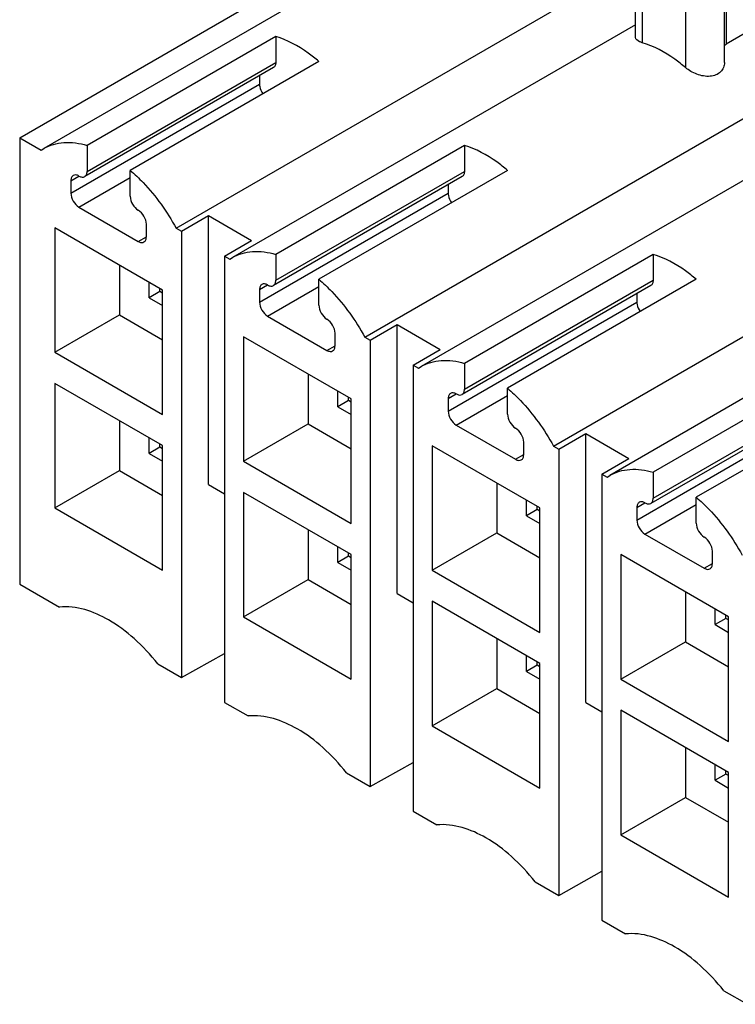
# Model space of a CAD drawing. Header units: inches. Extents: x 0 to 22, y 0 to 17.
# Tile 15 of 53: x 0.839 to 1.209, y 14.534 to 15.043. Entities that reach past the tile are written whole.
import ezdxf

# ---------------------------------------------------------------- set-up
doc = ezdxf.new("R2010")
doc.units = ezdxf.units.IN
doc.header["$LTSCALE"] = 1.21
doc.header["$MEASUREMENT"] = 0
doc.layers.get('0').update_dxf_attribs({"linetype": 'CONTINUOUS'})

msp = doc.modelspace()

# ---------------------------------------------------------------- linework, layer by layer
at = {"color": 7, "linetype": 'CONTINUOUS'}
for p, q in [((0.83908, 14.98184), (1.05972, 15.10923)), ((1.05972, 15.09651), (0.85155, 14.97631)), ((1.15716, 15.03362), (1.15716, 15.08808)), ((1.16062, 15.08326), (1.16062, 15.03093)), ((1.204, 15.08258), (1.204, 15.03026)), ((1.20305, 15.02076), (1.20305, 15.07522)), ((0.91987, 14.93519), (1.15716, 15.0722)), ((1.18289, 15.0704), (1.18289, 15.01807)), ((1.23022, 15.0454), (1.204, 15.03026)), ((1.15716, 15.04025), (0.94898, 14.92005)), ((0.97131, 15.03415), (0.87388, 14.97789)), ((0.97131, 15.03415), (0.97131, 15.02077)), ((1.20293, 15.02946), (1.204, 15.03026)), ((0.87388, 14.96451), (0.97131, 15.02077)), ((0.99359, 15.02129), (0.89615, 14.96503)), ((0.97009, 15.01806), (0.87266, 14.96181)), ((0.96296, 15.01395), (0.96296, 15.00952)), ((1.0173, 14.87893), (1.2546, 15.01594)), ((0.86553, 14.95326), (0.96296, 15.00952)), ((1.2546, 14.98399), (1.04642, 14.86379)), ((0.83908, 14.98184), (0.83908, 14.75142)), ((0.83908, 14.98184), (0.85016, 14.97544)), ((0.87388, 14.97789), (0.87388, 14.96451)), ((1.06875, 14.97789), (0.97131, 14.92163)), ((1.06875, 14.97789), (1.06875, 14.96451)), ((0.85016, 14.97544), (0.85155, 14.97631)), ((0.89615, 14.95165), (0.89615, 14.96503)), ((0.97131, 14.90825), (1.06875, 14.96451)), ((1.09102, 14.96503), (0.99359, 14.90877)), ((0.86553, 14.95969), (0.8697, 14.9621)), ((0.86553, 14.95969), (0.86553, 14.95326)), ((0.8697, 14.94603), (0.89615, 14.9613)), ((1.06753, 14.96181), (0.97009, 14.90555)), ((1.0604, 14.95769), (1.0604, 14.95326)), ((1.11474, 14.82267), (1.35203, 14.95968)), ((0.96296, 14.897), (1.0604, 14.95326)), ((0.8697, 14.94603), (0.90033, 14.92834)), ((0.9045, 14.93076), (0.9045, 14.93718)), ((0.9226, 14.93362), (0.93652, 14.94165)), ((0.93652, 14.80279), (0.93652, 14.94165)), ((0.93652, 14.94165), (0.95879, 14.92879)), ((0.85718, 14.93539), (0.85718, 14.8711)), ((0.91285, 14.90324), (0.85718, 14.93539)), ((0.91987, 14.93519), (0.9226, 14.93362)), ((0.9226, 14.93362), (0.9226, 14.7032)), ((0.90033, 14.92834), (0.9045, 14.93076)), ((0.94487, 14.92076), (0.95879, 14.92879)), ((1.35203, 14.92773), (1.14386, 14.80754)), ((0.97131, 14.92163), (0.97131, 14.90825)), ((1.16619, 14.92163), (1.06875, 14.86537)), ((1.16619, 14.92163), (1.16619, 14.90825)), ((0.94487, 14.92076), (0.94487, 14.69034)), ((0.94487, 14.92076), (0.9476, 14.91918)), ((0.9476, 14.91918), (0.94899, 14.92005)), ((0.89058, 14.9161), (0.89058, 14.89039)), ((0.90589, 14.89923), (0.90589, 14.90726)), ((0.99359, 14.89539), (0.99359, 14.90877)), ((1.06875, 14.85199), (1.16619, 14.90825)), ((1.18846, 14.90877), (1.09102, 14.85251)), ((0.91146, 14.90244), (0.90589, 14.89923)), ((0.91146, 14.90244), (0.91146, 14.90404)), ((0.91285, 14.90164), (0.91146, 14.90244)), ((0.91285, 14.83895), (0.91285, 14.90324)), ((0.96296, 14.90343), (0.96714, 14.90584)), ((0.96296, 14.90343), (0.96296, 14.897)), ((0.96714, 14.88977), (0.99359, 14.90504)), ((1.16496, 14.90555), (1.06753, 14.84929)), ((1.15784, 14.90143), (1.15784, 14.897)), ((0.90589, 14.89923), (0.91285, 14.89521)), ((1.0604, 14.84074), (1.15784, 14.897)), ((0.85718, 14.8711), (0.89058, 14.89039)), ((0.89058, 14.89039), (0.91285, 14.87753)), ((0.96714, 14.88977), (0.99776, 14.87209)), ((1.00194, 14.8745), (1.00194, 14.88093)), ((1.02003, 14.87736), (1.03395, 14.88539)), ((1.03395, 14.74653), (1.03395, 14.88539)), ((1.03395, 14.88539), (1.05622, 14.87253)), ((0.95461, 14.87913), (0.95461, 14.81484)), ((1.01029, 14.84698), (0.95461, 14.87913)), ((1.0173, 14.87893), (1.02003, 14.87736)), ((1.02003, 14.87736), (1.02003, 14.64694)), ((0.85718, 14.8711), (0.91285, 14.83895)), ((0.99776, 14.87209), (1.00194, 14.8745)), ((1.0423, 14.8645), (1.05622, 14.87253)), ((1.0423, 14.8645), (1.0423, 14.63408)), ((1.0423, 14.8645), (1.04503, 14.86292)), ((1.04503, 14.86292), (1.04642, 14.86379)), ((1.06875, 14.86537), (1.06875, 14.85199)), ((1.26362, 14.86537), (1.16619, 14.80911)), ((0.98802, 14.85984), (0.98802, 14.83413)), ((0.85718, 14.85503), (0.85718, 14.79074)), ((0.91285, 14.82288), (0.85718, 14.85503)), ((1.00333, 14.84297), (1.00333, 14.851)), ((1.09102, 14.83913), (1.09102, 14.85251)), ((1.16619, 14.79573), (1.26362, 14.85199)), ((1.28589, 14.85251), (1.18846, 14.79626)), ((1.0089, 14.84618), (1.00333, 14.84297)), ((1.0089, 14.84618), (1.0089, 14.84778)), ((1.01029, 14.84538), (1.0089, 14.84618)), ((1.01029, 14.78269), (1.01029, 14.84698)), ((1.0604, 14.84717), (1.06457, 14.84958)), ((1.0604, 14.84717), (1.0604, 14.84074)), ((1.06458, 14.83351), (1.09102, 14.84878)), ((1.2624, 14.84929), (1.16496, 14.79303)), ((1.00333, 14.84297), (1.01029, 14.83895)), ((1.15784, 14.78448), (1.25527, 14.84074)), ((0.89058, 14.83574), (0.89058, 14.81003)), ((0.95461, 14.81484), (0.98802, 14.83413)), ((0.98802, 14.83413), (1.01029, 14.82127)), ((1.06458, 14.83351), (1.0952, 14.81583)), ((0.90589, 14.81886), (0.90589, 14.8269)), ((1.11747, 14.8211), (1.13139, 14.82914)), ((1.13139, 14.69027), (1.13139, 14.82914)), ((1.13139, 14.82914), (1.15366, 14.81628)), ((0.91146, 14.82208), (0.90589, 14.81886)), ((0.91146, 14.82208), (0.91146, 14.82368)), ((0.91285, 14.82128), (0.91146, 14.82208)), ((0.91285, 14.75859), (0.91285, 14.82288)), ((1.05205, 14.82287), (1.05205, 14.75858)), ((1.10773, 14.79072), (1.05205, 14.82287)), ((1.09937, 14.81824), (1.09937, 14.82467)), ((1.11474, 14.82267), (1.11747, 14.8211)), ((1.11747, 14.8211), (1.11747, 14.59068)), ((0.90589, 14.81886), (0.91285, 14.81485)), ((0.95461, 14.81484), (1.01029, 14.78269)), ((1.0952, 14.81583), (1.09937, 14.81824)), ((1.13974, 14.80824), (1.15366, 14.81628)), ((0.85718, 14.79074), (0.89058, 14.81003)), ((0.89058, 14.81003), (0.91285, 14.79717)), ((1.13974, 14.80824), (1.13974, 14.57782)), ((1.13974, 14.80824), (1.14247, 14.80666)), ((1.14247, 14.80666), (1.14386, 14.80753)), ((1.16619, 14.80911), (1.16619, 14.79573)), ((0.93652, 14.80279), (0.94487, 14.79797)), ((1.08545, 14.80358), (1.08545, 14.77787)), ((0.95461, 14.79877), (0.95461, 14.73448)), ((1.01029, 14.76662), (0.95461, 14.79877)), ((1.10077, 14.78671), (1.10077, 14.79474)), ((1.18846, 14.78287), (1.18846, 14.79626)), ((0.85718, 14.79074), (0.91285, 14.75859)), ((1.10633, 14.78992), (1.10077, 14.78671)), ((1.10633, 14.78992), (1.10633, 14.79153)), ((1.10773, 14.78912), (1.10633, 14.78992)), ((1.10773, 14.72643), (1.10773, 14.79072)), ((1.15784, 14.79091), (1.16201, 14.79332)), ((1.15784, 14.79091), (1.15784, 14.78448)), ((1.16201, 14.77725), (1.18846, 14.79252)), ((1.10077, 14.78671), (1.10773, 14.78269)), ((0.98802, 14.77948), (0.98802, 14.75377)), ((1.05205, 14.75858), (1.08545, 14.77787)), ((1.08545, 14.77787), (1.10773, 14.76501)), ((1.16201, 14.77725), (1.19263, 14.75957)), ((1.00333, 14.76261), (1.00333, 14.77064)), ((1.0089, 14.76582), (1.00333, 14.76261)), ((1.0089, 14.76582), (1.0089, 14.76742)), ((1.01029, 14.76502), (1.0089, 14.76582)), ((1.01029, 14.70233), (1.01029, 14.76662)), ((1.14948, 14.76661), (1.14948, 14.70232)), ((1.20516, 14.73446), (1.14948, 14.76661)), ((1.19681, 14.76198), (1.19681, 14.76841)), ((1.00333, 14.76261), (1.01029, 14.75859)), ((1.19263, 14.75957), (1.19681, 14.76198)), ((1.05205, 14.75858), (1.10773, 14.72643)), ((0.83908, 14.75142), (0.85963, 14.73956)), ((0.95461, 14.73448), (0.98802, 14.75377)), ((0.98802, 14.75377), (1.01029, 14.74091)), ((1.03395, 14.74653), (1.0423, 14.74171)), ((1.18289, 14.74732), (1.18289, 14.72161)), ((1.05205, 14.74251), (1.05205, 14.67822)), ((1.10773, 14.71036), (1.05205, 14.74251)), ((0.95461, 14.73448), (1.01029, 14.70233)), ((1.1982, 14.73045), (1.1982, 14.73848)), ((1.20377, 14.73367), (1.1982, 14.73045)), ((1.20377, 14.73367), (1.20377, 14.73527)), ((1.20516, 14.73286), (1.20377, 14.73367)), ((1.20516, 14.67018), (1.20516, 14.73446)), ((1.1982, 14.73045), (1.20516, 14.72643)), ((1.08545, 14.72322), (1.08545, 14.69751)), ((1.14948, 14.70232), (1.18289, 14.72161)), ((1.18289, 14.72161), (1.20516, 14.70875)), ((0.9226, 14.7032), (0.94487, 14.71561)), ((1.10077, 14.70635), (1.10077, 14.71438)), ((0.9104, 14.71024), (0.9226, 14.7032)), ((1.10633, 14.70956), (1.10077, 14.70635)), ((1.10633, 14.70956), (1.10633, 14.71117)), ((1.10773, 14.70876), (1.10633, 14.70956)), ((1.10773, 14.64607), (1.10773, 14.71036)), ((1.10077, 14.70635), (1.10773, 14.70233)), ((1.14948, 14.70232), (1.20516, 14.67018)), ((1.05205, 14.67822), (1.08545, 14.69751)), ((1.08545, 14.69751), (1.10773, 14.68465)), ((0.94487, 14.69034), (0.95706, 14.6833)), ((1.13139, 14.69027), (1.13974, 14.68545)), ((1.14948, 14.68625), (1.14948, 14.62196)), ((1.20516, 14.6541), (1.14948, 14.68625)), ((1.05205, 14.67822), (1.10773, 14.64607)), ((1.18289, 14.66696), (1.18289, 14.64125)), ((1.02003, 14.64694), (1.0423, 14.65935)), ((1.1982, 14.65009), (1.1982, 14.65812)), ((1.00784, 14.65398), (1.02003, 14.64694)), ((1.20377, 14.6533), (1.1982, 14.65009)), ((1.20377, 14.6533), (1.20377, 14.65491)), ((1.20516, 14.6525), (1.20377, 14.6533)), ((1.20516, 14.58981), (1.20516, 14.6541)), ((1.1982, 14.65009), (1.20516, 14.64607)), ((1.14948, 14.62196), (1.18289, 14.64125)), ((1.18289, 14.64125), (1.20516, 14.62839)), ((1.0423, 14.63408), (1.0545, 14.62704)), ((1.14948, 14.62196), (1.20516, 14.58981)), ((1.11747, 14.59068), (1.13974, 14.60309)), ((1.10528, 14.59772), (1.11747, 14.59068)), ((1.13974, 14.57782), (1.15193, 14.57078)), ((1.20271, 14.54146), (1.2149, 14.53442))]:
    msp.add_line(p, q, dxfattribs=at)
for points, knots in [([(0.99359, 15.02129), (0.99181, 15.02281), (0.98506, 15.02813), (0.97732, 15.03236), (0.97131, 15.03415)], [0, 0, 0, 0, 0.272267, 1, 1, 1, 1]), ([(1.16062, 15.03093), (1.16012, 15.03108), (1.15878, 15.03153), (1.15716, 15.03265), (1.15716, 15.03362)], [0, 0, 0, 0, 0.349163, 1, 1, 1, 1]), ([(1.18289, 15.01807), (1.18111, 15.0196), (1.17436, 15.02492), (1.16662, 15.02915), (1.16062, 15.03093)], [0, 0, 0, 0, 0.272058, 1, 1, 1, 1]), ([(0.97131, 15.02077), (0.97131, 15.0202), (0.97117, 15.01916), (0.97049, 15.01829), (0.97009, 15.01806)], [0, 0, 0, 0, 0.550023, 1, 1, 1, 1]), ([(1.20305, 15.02076), (1.20305, 15.01987), (1.20272, 15.01804), (1.20115, 15.01569), (1.19864, 15.0141), (1.19554, 15.01344), (1.19217, 15.01365), (1.18773, 15.01485), (1.18463, 15.01659), (1.18289, 15.01807)], [0, 0, 0, 0, 0.107298, 0.214854, 0.328566, 0.452755, 0.586987, 0.727165, 1, 1, 1, 1]), ([(0.96296, 15.00952), (0.96296, 15.00912), (0.96316, 15.00736), (0.96392, 15.0057), (0.96471, 15.00459)], [0, 0, 0, 0, 0.228135, 1, 1, 1, 1]), ([(0.85155, 14.97631), (0.85465, 14.9781), (0.86229, 14.98024), (0.87001, 14.97904), (0.87388, 14.97789)], [0, 0, 0, 0, 0.470017, 1, 1, 1, 1]), ([(1.09102, 14.96503), (1.08924, 14.96656), (1.08249, 14.97188), (1.07475, 14.9761), (1.06875, 14.97789)], [0, 0, 0, 0, 0.272267, 1, 1, 1, 1]), ([(0.86675, 14.96239), (0.86635, 14.96216), (0.86566, 14.9613), (0.86553, 14.96025), (0.86553, 14.95969)], [0, 0, 0, 0, 0.44925, 1, 1, 1, 1]), ([(0.8697, 14.9621), (0.86921, 14.96238), (0.86824, 14.96279), (0.86715, 14.96262), (0.86675, 14.96239)], [0, 0, 0, 0, 0.550758, 1, 1, 1, 1]), ([(0.87266, 14.96181), (0.87305, 14.96204), (0.87374, 14.9629), (0.87388, 14.96394), (0.87388, 14.96451)], [0, 0, 0, 0, 0.44925, 1, 1, 1, 1]), ([(0.89615, 14.96503), (0.89847, 14.96304), (0.9077, 14.95424), (0.91523, 14.9437), (0.91987, 14.93519)], [0, 0, 0, 0, 0.239458, 1, 1, 1, 1]), ([(1.06875, 14.96451), (1.06875, 14.96395), (1.06861, 14.9629), (1.06793, 14.96204), (1.06753, 14.96181)], [0, 0, 0, 0, 0.550023, 1, 1, 1, 1]), ([(0.8697, 14.9621), (0.87019, 14.96182), (0.87117, 14.96141), (0.87226, 14.96158), (0.87266, 14.96181)], [0, 0, 0, 0, 0.550758, 1, 1, 1, 1]), ([(0.86553, 14.95326), (0.86553, 14.95183), (0.86651, 14.949), (0.86846, 14.94674), (0.8697, 14.94603)], [0, 0, 0, 0, 0.499994, 1, 1, 1, 1]), ([(1.0604, 14.95326), (1.0604, 14.95286), (1.06059, 14.9511), (1.06136, 14.94944), (1.06214, 14.94833)], [0, 0, 0, 0, 0.228135, 1, 1, 1, 1]), ([(0.89615, 14.95165), (0.89615, 14.95022), (0.89713, 14.94739), (0.89909, 14.94513), (0.90033, 14.94442)], [0, 0, 0, 0, 0.499994, 1, 1, 1, 1]), ([(0.9045, 14.93718), (0.9045, 14.93862), (0.90352, 14.94144), (0.90157, 14.9437), (0.90033, 14.94442)], [0, 0, 0, 0, 0.499994, 1, 1, 1, 1]), ([(0.90033, 14.92834), (0.90081, 14.92806), (0.90179, 14.92766), (0.90288, 14.92782), (0.90328, 14.92805)], [0, 0, 0, 0, 0.550758, 1, 1, 1, 1]), ([(0.90328, 14.92805), (0.90368, 14.92828), (0.90436, 14.92914), (0.9045, 14.93019), (0.9045, 14.93076)], [0, 0, 0, 0, 0.44925, 1, 1, 1, 1]), ([(0.94898, 14.92005), (0.95209, 14.92184), (0.95973, 14.92398), (0.96744, 14.92278), (0.97131, 14.92163)], [0, 0, 0, 0, 0.470017, 1, 1, 1, 1]), ([(1.18846, 14.90877), (1.18668, 14.9103), (1.17993, 14.91562), (1.17219, 14.91984), (1.16619, 14.92163)], [0, 0, 0, 0, 0.272267, 1, 1, 1, 1]), ([(0.96714, 14.90584), (0.96665, 14.90612), (0.96567, 14.90653), (0.96458, 14.90636), (0.96419, 14.90613)], [0, 0, 0, 0, 0.550758, 1, 1, 1, 1]), ([(0.97009, 14.90555), (0.97049, 14.90578), (0.97118, 14.90664), (0.97131, 14.90769), (0.97131, 14.90825)], [0, 0, 0, 0, 0.44925, 1, 1, 1, 1]), ([(0.99359, 14.90877), (0.9959, 14.90679), (1.00514, 14.89798), (1.01267, 14.88744), (1.0173, 14.87893)], [0, 0, 0, 0, 0.239458, 1, 1, 1, 1]), ([(1.16619, 14.90825), (1.16619, 14.90769), (1.16605, 14.90664), (1.16536, 14.90578), (1.16496, 14.90555)], [0, 0, 0, 0, 0.550023, 1, 1, 1, 1]), ([(0.96419, 14.90613), (0.96379, 14.9059), (0.9631, 14.90504), (0.96296, 14.90399), (0.96296, 14.90343)], [0, 0, 0, 0, 0.44925, 1, 1, 1, 1]), ([(0.96714, 14.90584), (0.96763, 14.90556), (0.9686, 14.90515), (0.96969, 14.90532), (0.97009, 14.90555)], [0, 0, 0, 0, 0.550758, 1, 1, 1, 1]), ([(0.96296, 14.897), (0.96296, 14.89557), (0.96394, 14.89274), (0.9659, 14.89048), (0.96714, 14.88977)], [0, 0, 0, 0, 0.499994, 1, 1, 1, 1]), ([(1.15784, 14.897), (1.15784, 14.8966), (1.15803, 14.89485), (1.15879, 14.89318), (1.15958, 14.89207)], [0, 0, 0, 0, 0.228135, 1, 1, 1, 1]), ([(0.99359, 14.89539), (0.99359, 14.89396), (0.99456, 14.89113), (0.99652, 14.88887), (0.99776, 14.88816)], [0, 0, 0, 0, 0.499994, 1, 1, 1, 1]), ([(1.00194, 14.88093), (1.00194, 14.88236), (1.00096, 14.88518), (0.999, 14.88744), (0.99776, 14.88816)], [0, 0, 0, 0, 0.499994, 1, 1, 1, 1]), ([(0.99776, 14.87209), (0.99825, 14.8718), (0.99923, 14.8714), (1.00032, 14.87156), (1.00071, 14.87179)], [0, 0, 0, 0, 0.550758, 1, 1, 1, 1]), ([(1.00071, 14.87179), (1.00111, 14.87202), (1.0018, 14.87289), (1.00194, 14.87393), (1.00194, 14.8745)], [0, 0, 0, 0, 0.44925, 1, 1, 1, 1]), ([(1.04642, 14.86379), (1.04952, 14.86558), (1.05716, 14.86773), (1.06488, 14.86653), (1.06875, 14.86537)], [0, 0, 0, 0, 0.470017, 1, 1, 1, 1]), ([(1.06753, 14.84929), (1.06793, 14.84952), (1.06861, 14.85038), (1.06875, 14.85143), (1.06875, 14.85199)], [0, 0, 0, 0, 0.44925, 1, 1, 1, 1]), ([(1.09102, 14.85251), (1.09334, 14.85053), (1.10257, 14.84172), (1.1101, 14.83118), (1.11474, 14.82267)], [0, 0, 0, 0, 0.239458, 1, 1, 1, 1]), ([(1.06162, 14.84987), (1.06122, 14.84964), (1.06054, 14.84878), (1.0604, 14.84773), (1.0604, 14.84717)], [0, 0, 0, 0, 0.44925, 1, 1, 1, 1]), ([(1.06458, 14.84958), (1.06409, 14.84986), (1.06311, 14.85027), (1.06202, 14.8501), (1.06162, 14.84987)], [0, 0, 0, 0, 0.550758, 1, 1, 1, 1]), ([(1.06458, 14.84958), (1.06506, 14.8493), (1.06604, 14.84889), (1.06713, 14.84906), (1.06753, 14.84929)], [0, 0, 0, 0, 0.550758, 1, 1, 1, 1]), ([(1.0604, 14.84074), (1.0604, 14.83931), (1.06138, 14.83648), (1.06334, 14.83422), (1.06458, 14.83351)], [0, 0, 0, 0, 0.499994, 1, 1, 1, 1]), ([(1.09102, 14.83913), (1.09102, 14.8377), (1.092, 14.83488), (1.09396, 14.83262), (1.0952, 14.8319)], [0, 0, 0, 0, 0.499994, 1, 1, 1, 1]), ([(1.09937, 14.82467), (1.09937, 14.8261), (1.0984, 14.82892), (1.09644, 14.83118), (1.0952, 14.8319)], [0, 0, 0, 0, 0.499994, 1, 1, 1, 1]), ([(1.0952, 14.81583), (1.09569, 14.81555), (1.09666, 14.81514), (1.09775, 14.81531), (1.09815, 14.81554)], [0, 0, 0, 0, 0.550758, 1, 1, 1, 1]), ([(1.09815, 14.81554), (1.09855, 14.81577), (1.09924, 14.81663), (1.09937, 14.81767), (1.09937, 14.81824)], [0, 0, 0, 0, 0.44925, 1, 1, 1, 1]), ([(1.14386, 14.80753), (1.14696, 14.80933), (1.1546, 14.81147), (1.16231, 14.81027), (1.16619, 14.80911)], [0, 0, 0, 0, 0.470017, 1, 1, 1, 1]), ([(1.16496, 14.79303), (1.16536, 14.79326), (1.16605, 14.79412), (1.16619, 14.79517), (1.16619, 14.79573)], [0, 0, 0, 0, 0.44925, 1, 1, 1, 1]), ([(1.18846, 14.79626), (1.19078, 14.79427), (1.20001, 14.78546), (1.20754, 14.77493), (1.21218, 14.76642)], [0, 0, 0, 0, 0.239458, 1, 1, 1, 1]), ([(1.15906, 14.79362), (1.15866, 14.79339), (1.15797, 14.79252), (1.15784, 14.79148), (1.15784, 14.79091)], [0, 0, 0, 0, 0.44925, 1, 1, 1, 1]), ([(1.16201, 14.79332), (1.16152, 14.79361), (1.16055, 14.79401), (1.15946, 14.79385), (1.15906, 14.79362)], [0, 0, 0, 0, 0.550758, 1, 1, 1, 1]), ([(1.16201, 14.79332), (1.1625, 14.79304), (1.16348, 14.79264), (1.16457, 14.7928), (1.16496, 14.79303)], [0, 0, 0, 0, 0.550758, 1, 1, 1, 1]), ([(1.15784, 14.78448), (1.15784, 14.78305), (1.15881, 14.78023), (1.16077, 14.77797), (1.16201, 14.77725)], [0, 0, 0, 0, 0.499994, 1, 1, 1, 1]), ([(1.18846, 14.78287), (1.18846, 14.78144), (1.18944, 14.77862), (1.19139, 14.77636), (1.19263, 14.77564)], [0, 0, 0, 0, 0.499994, 1, 1, 1, 1]), ([(1.19681, 14.76841), (1.19681, 14.76984), (1.19583, 14.77267), (1.19387, 14.77493), (1.19263, 14.77564)], [0, 0, 0, 0, 0.499994, 1, 1, 1, 1]), ([(1.19263, 14.75957), (1.19312, 14.75929), (1.1941, 14.75888), (1.19519, 14.75905), (1.19559, 14.75928)], [0, 0, 0, 0, 0.550758, 1, 1, 1, 1]), ([(1.19559, 14.75928), (1.19598, 14.75951), (1.19667, 14.76037), (1.19681, 14.76142), (1.19681, 14.76198)], [0, 0, 0, 0, 0.44925, 1, 1, 1, 1]), ([(0.9104, 14.71024), (0.9067, 14.7149), (0.89886, 14.7233), (0.88285, 14.73537), (0.86833, 14.74044), (0.85963, 14.73956)], [0, 0, 0, 0, 0.295614, 0.565425, 1, 1, 1, 1]), ([(1.00784, 14.65398), (1.00413, 14.65864), (0.99629, 14.66704), (0.98029, 14.67911), (0.96577, 14.68418), (0.95706, 14.6833)], [0, 0, 0, 0, 0.295614, 0.565425, 1, 1, 1, 1]), ([(1.10528, 14.59772), (1.10157, 14.60238), (1.09373, 14.61078), (1.07773, 14.62285), (1.0632, 14.62792), (1.0545, 14.62704)], [0, 0, 0, 0, 0.295614, 0.565425, 1, 1, 1, 1]), ([(1.20271, 14.54146), (1.199, 14.54612), (1.19117, 14.55452), (1.17516, 14.56659), (1.16064, 14.57166), (1.15193, 14.57078)], [0, 0, 0, 0, 0.295614, 0.565425, 1, 1, 1, 1])]:
    msp.add_open_spline(points, degree=3, knots=knots, dxfattribs=at)

doc.saveas('drawing.dxf')
